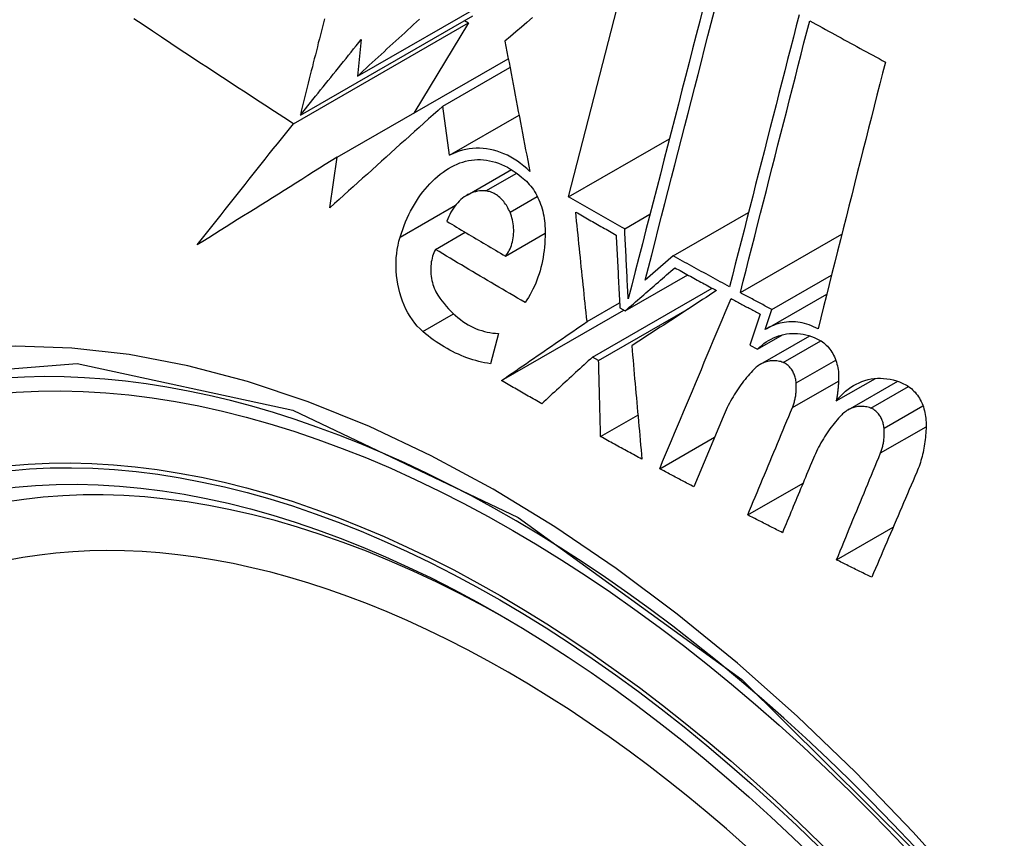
# Model space of a CAD drawing. Header units: inches. Extents: x 2.8 to 89.6, y 4.6 to 48.7.
# Tile 92 of 107: x 87.558 to 87.792, y 26.674 to 26.868. Entities that reach past the tile are written whole.
import ezdxf

# ---------------------------------------------------------------- set-up
doc = ezdxf.new("R2010")
doc.units = ezdxf.units.IN
doc.header["$MEASUREMENT"] = 0
doc.layers.add('Visible Edges(ANSI)', color=7, linetype='Continuous', lineweight=25)
doc.layers.add('Visible Tangent Edges(ANSI)', color=7, linetype='Continuous', lineweight=25)

msp = doc.modelspace()

# ---------------------------------------------------------------- linework, layer by layer
at = {"layer": 'Visible Edges(ANSI)'}
for p, q in [((87.6883, 26.82584), (87.70472, 26.88952)), ((87.63821, 26.8545), (87.67576, 26.87612)), ((87.62304, 26.84321), (87.66458, 26.86713)), ((87.62466, 26.84523), (87.66559, 26.8688)), ((87.66458, 26.86713), (87.65156, 26.84571)), ((87.66364, 26.86768), (87.66458, 26.86713)), ((87.63912, 26.8632), (87.63821, 26.8545)), ((87.63339, 26.83525), (87.67401, 26.85864)), ((87.65844, 26.84734), (87.67441, 26.85653)), ((87.66007, 26.8357), (87.65844, 26.84734)), ((87.66007, 26.8357), (87.67657, 26.8452)), ((87.6883, 26.82584), (87.71225, 26.83963)), ((87.63168, 26.82324), (87.63339, 26.83525)), ((87.66423, 26.82624), (87.67476, 26.83231)), ((87.70163, 26.81824), (87.70764, 26.82171)), ((87.71313, 26.81182), (87.73102, 26.82212)), ((87.65672, 26.81337), (87.66378, 26.81743)), ((87.67335, 26.81176), (87.68275, 26.81718)), ((87.72908, 26.8031), (87.75316, 26.81697)), ((87.71313, 26.81182), (87.7065, 26.80605)), ((87.70175, 26.79876), (87.7166, 26.80731)), ((87.73658, 26.79907), (87.75071, 26.80721)), ((87.694, 26.78779), (87.72239, 26.80414)), ((87.73541, 26.79459), (87.74959, 26.80275)), ((87.6724, 26.78222), (87.70143, 26.79894)), ((87.69269, 26.79622), (87.70043, 26.80068)), ((87.69544, 26.78699), (87.71702, 26.79942)), ((87.70049, 26.79946), (87.70175, 26.79876)), ((87.73501, 26.79435), (87.73658, 26.79907)), ((87.7338, 26.79798), (87.73135, 26.7906)), ((87.67165, 26.79343), (87.66979, 26.78623)), ((87.73313, 26.78965), (87.73912, 26.7931)), ((87.73389, 26.7861), (87.74557, 26.79282)), ((87.73135, 26.7906), (87.73313, 26.78965)), ((87.69544, 26.78699), (87.694, 26.78779)), ((87.75185, 26.77739), (87.76112, 26.78273)), ((87.75464, 26.77524), (87.76643, 26.78204)), ((87.69593, 26.7689), (87.70478, 26.77399)), ((87.72499, 26.77363), (87.71803, 26.75699)), ((87.70994, 26.76129), (87.72297, 26.76879)), ((87.73084, 26.75032), (87.74395, 26.75787)), ((87.7519, 26.73965), (87.76534, 26.74739))]:
    msp.add_line(p, q, dxfattribs=at)
at = {"layer": 'Visible Edges(ANSI)', "flags": 128}
for points in [[(87.72027, 26.87079), (87.71943, 26.86755), (87.7186, 26.86429), (87.71776, 26.86102), (87.71691, 26.85774), (87.71607, 26.85445), (87.71522, 26.85115), (87.71437, 26.84784), (87.71351, 26.84453), (87.71266, 26.84121), (87.7118, 26.83789), (87.71095, 26.83456), (87.7101, 26.83124), (87.70924, 26.82792), (87.70839, 26.8246), (87.70754, 26.82129), (87.70669, 26.81798), (87.70584, 26.81468), (87.70499, 26.8114), (87.70415, 26.80812), (87.70331, 26.80485), (87.70248, 26.8016)], [(87.7065, 26.80605), (87.70727, 26.80907), (87.70805, 26.81209), (87.70883, 26.81512), (87.70961, 26.81817), (87.71039, 26.82122), (87.71118, 26.82427), (87.71196, 26.82733), (87.71275, 26.8304), (87.71354, 26.83347), (87.71433, 26.83654), (87.71512, 26.83961), (87.7159, 26.84268), (87.71669, 26.84574), (87.71748, 26.8488), (87.71827, 26.85186), (87.71905, 26.85492), (87.71983, 26.85796), (87.72061, 26.861), (87.72139, 26.86403), (87.72217, 26.86704), (87.72294, 26.87005)], [(87.74301, 26.86906), (87.74233, 26.86642), (87.74166, 26.86376), (87.74098, 26.8611), (87.74029, 26.85843), (87.73961, 26.85575), (87.73892, 26.85307), (87.73823, 26.85038), (87.73755, 26.84768), (87.73686, 26.84498), (87.73617, 26.84228), (87.73547, 26.83957), (87.73478, 26.83687), (87.73409, 26.83416), (87.7334, 26.83145), (87.73271, 26.82874), (87.73202, 26.82603), (87.73133, 26.82332), (87.73064, 26.82062), (87.72995, 26.81791), (87.72926, 26.81522), (87.72857, 26.81252), (87.72789, 26.80984), (87.72721, 26.80716), (87.72653, 26.80448)], [(87.62304, 26.84321), (87.62078, 26.84467), (87.61852, 26.84612), (87.61627, 26.84758), (87.61402, 26.84904), (87.61177, 26.8505), (87.60953, 26.85196), (87.60729, 26.85343), (87.60506, 26.85489), (87.60283, 26.85636), (87.6006, 26.85783), (87.59838, 26.8593), (87.59617, 26.86077), (87.59396, 26.86225), (87.59175, 26.86372), (87.58955, 26.86519), (87.58735, 26.86667), (87.58516, 26.86814)], [(87.63036, 26.86813), (87.63012, 26.86718), (87.62989, 26.86622), (87.62965, 26.86527), (87.62941, 26.86432), (87.62917, 26.86337), (87.62893, 26.86241), (87.6287, 26.86146), (87.62846, 26.8605), (87.62822, 26.85955), (87.62798, 26.85859), (87.62774, 26.85764), (87.62751, 26.85668), (87.62727, 26.85573), (87.62703, 26.85477), (87.62679, 26.85382), (87.62655, 26.85286), (87.62632, 26.85191), (87.62608, 26.85095), (87.62584, 26.85), (87.6256, 26.84904), (87.62537, 26.84809), (87.62513, 26.84714), (87.62489, 26.84618), (87.62466, 26.84523)], [(87.63821, 26.8545), (87.63891, 26.85514), (87.63961, 26.85578), (87.64031, 26.85643), (87.64101, 26.85707), (87.64171, 26.85772), (87.64241, 26.85836), (87.64311, 26.85901), (87.64381, 26.85965), (87.64452, 26.8603), (87.64522, 26.86095), (87.64592, 26.86159), (87.64663, 26.86224), (87.64733, 26.86288), (87.64803, 26.86353), (87.64874, 26.86418), (87.64944, 26.86482), (87.65015, 26.86547), (87.65085, 26.86612), (87.65155, 26.86676), (87.65226, 26.86741), (87.65296, 26.86805)], [(87.67976, 26.86839), (87.67845, 26.86727), (87.67713, 26.86616), (87.67582, 26.86505), (87.67451, 26.86394), (87.67321, 26.86283)], [(87.72908, 26.8031), (87.72976, 26.80578), (87.73044, 26.80846), (87.73112, 26.81114), (87.73181, 26.81383), (87.73249, 26.81653), (87.73318, 26.81923), (87.73387, 26.82193), (87.73456, 26.82464), (87.73525, 26.82735), (87.73594, 26.83006), (87.73663, 26.83277), (87.73732, 26.83548), (87.73801, 26.83818), (87.7387, 26.84089), (87.73939, 26.84359), (87.74008, 26.84629), (87.74077, 26.84899), (87.74145, 26.85168), (87.74214, 26.85436), (87.74282, 26.85704), (87.7435, 26.85971), (87.74418, 26.86237), (87.74486, 26.86502), (87.74554, 26.86766)], [(87.74554, 26.86766), (87.74628, 26.86725), (87.74703, 26.86684), (87.74777, 26.86643), (87.74852, 26.86602), (87.74926, 26.86561), (87.75001, 26.8652), (87.75076, 26.86479), (87.75151, 26.86438), (87.75225, 26.86397), (87.753, 26.86356), (87.75375, 26.86315), (87.7545, 26.86274), (87.75524, 26.86233), (87.75599, 26.86192), (87.75674, 26.86151), (87.75749, 26.8611), (87.75824, 26.8607), (87.75899, 26.86029), (87.75974, 26.85988), (87.76049, 26.85947), (87.76124, 26.85906), (87.76199, 26.85866), (87.76274, 26.85825), (87.76349, 26.85784)], [(87.62466, 26.84523), (87.62526, 26.84598), (87.62585, 26.84672), (87.62645, 26.84747), (87.62705, 26.84822), (87.62766, 26.84897), (87.62826, 26.84972), (87.62886, 26.85047), (87.62946, 26.85121), (87.63006, 26.85196), (87.63067, 26.85271), (87.63127, 26.85346), (87.63187, 26.85421), (87.63248, 26.85496), (87.63308, 26.85571), (87.63368, 26.85646), (87.63429, 26.85721), (87.63489, 26.85796), (87.6355, 26.85871), (87.6361, 26.85946), (87.6367, 26.86021), (87.63731, 26.86095), (87.63791, 26.8617), (87.63852, 26.86245), (87.63912, 26.8632)], [(87.67321, 26.86283), (87.67345, 26.86156), (87.67369, 26.86029), (87.67393, 26.85901), (87.67418, 26.85773), (87.67442, 26.85645), (87.67467, 26.85516), (87.67491, 26.85388), (87.67516, 26.85259), (87.6754, 26.8513), (87.67565, 26.85), (87.6759, 26.84871), (87.67614, 26.84741), (87.67639, 26.84612), (87.67664, 26.84482), (87.67689, 26.84352), (87.67714, 26.84222), (87.67738, 26.84093), (87.67763, 26.83963), (87.67788, 26.83833), (87.67813, 26.83703), (87.67838, 26.83574), (87.67863, 26.83444), (87.67888, 26.83315), (87.67912, 26.83185)], [(87.76349, 26.85784), (87.76283, 26.85524), (87.76217, 26.85264), (87.76151, 26.85002), (87.76084, 26.8474), (87.76018, 26.84477), (87.75951, 26.84213), (87.75884, 26.83949), (87.75818, 26.83685), (87.75751, 26.8342), (87.75684, 26.83155), (87.75617, 26.8289), (87.7555, 26.82624), (87.75483, 26.82359), (87.75416, 26.82093), (87.75349, 26.81827), (87.75282, 26.81562), (87.75215, 26.81296), (87.75149, 26.81031), (87.75082, 26.80766), (87.75016, 26.80502), (87.74949, 26.80238), (87.74883, 26.79974), (87.74817, 26.79711), (87.74752, 26.79448)], [(87.65844, 26.84734), (87.65733, 26.84634), (87.65621, 26.84534), (87.6551, 26.84434), (87.65398, 26.84333), (87.65286, 26.84233), (87.65174, 26.84132), (87.65062, 26.84032), (87.64951, 26.83931), (87.64839, 26.83831), (87.64727, 26.8373), (87.64615, 26.83629), (87.64503, 26.83529), (87.64391, 26.83428), (87.64279, 26.83327), (87.64168, 26.83227), (87.64056, 26.83126), (87.63945, 26.83025), (87.63833, 26.82925), (87.63722, 26.82825), (87.63611, 26.82724), (87.635, 26.82624), (87.63389, 26.82524), (87.63279, 26.82424), (87.63168, 26.82324)], [(87.6002, 26.81442), (87.60114, 26.81561), (87.60208, 26.81681), (87.60302, 26.818), (87.60396, 26.8192), (87.60491, 26.8204), (87.60585, 26.8216), (87.6068, 26.8228), (87.60775, 26.824), (87.6087, 26.8252), (87.60965, 26.8264), (87.6106, 26.8276), (87.61155, 26.8288), (87.61251, 26.83001), (87.61346, 26.83121), (87.61442, 26.83241), (87.61538, 26.83361), (87.61633, 26.83481), (87.61729, 26.83602), (87.61825, 26.83722), (87.61921, 26.83842), (87.62017, 26.83962), (87.62113, 26.84082), (87.62208, 26.84202), (87.62304, 26.84321)], [(87.67912, 26.83185), (87.67841, 26.83253), (87.67767, 26.83316), (87.67692, 26.83375), (87.67616, 26.8343), (87.67538, 26.83481), (87.67459, 26.83528), (87.67379, 26.8357), (87.67298, 26.83607), (87.67216, 26.8364), (87.67134, 26.83669), (87.67051, 26.83692), (87.66968, 26.83711), (87.66885, 26.83725), (87.66802, 26.83734), (87.66719, 26.83739), (87.66637, 26.83738), (87.66555, 26.83733), (87.66474, 26.83724), (87.66394, 26.83709), (87.66314, 26.8369), (87.66236, 26.83667), (87.66158, 26.83639), (87.66082, 26.83606), (87.66007, 26.8357)], [(87.63339, 26.83525), (87.63199, 26.83437), (87.63059, 26.8335), (87.6292, 26.83262), (87.6278, 26.83174), (87.6264, 26.83087), (87.62501, 26.82999), (87.62362, 26.82912), (87.62222, 26.82825), (87.62083, 26.82738), (87.61944, 26.8265), (87.61806, 26.82563), (87.61667, 26.82476), (87.61529, 26.8239), (87.61391, 26.82303), (87.61253, 26.82216), (87.61115, 26.8213), (87.60977, 26.82043), (87.6084, 26.81957), (87.60703, 26.81871), (87.60566, 26.81785), (87.60429, 26.81699), (87.60293, 26.81613), (87.60156, 26.81527), (87.6002, 26.81442)], [(87.66055, 26.83298), (87.66119, 26.83332), (87.66185, 26.83362), (87.66252, 26.83388), (87.66319, 26.83411), (87.66388, 26.8343), (87.66457, 26.83445), (87.66527, 26.83456), (87.66598, 26.83464), (87.6667, 26.83467), (87.66741, 26.83467), (87.66813, 26.83462), (87.66885, 26.83454), (87.66957, 26.83442), (87.67029, 26.83425), (87.671, 26.83405), (87.67172, 26.83381), (87.67243, 26.83353), (87.67313, 26.83321), (87.67383, 26.83285), (87.67452, 26.83245), (87.6752, 26.83202), (87.67587, 26.83155), (87.67652, 26.83105), (87.67717, 26.83052)], [(87.64833, 26.81626), (87.64863, 26.8172), (87.64895, 26.81812), (87.64929, 26.81902), (87.64964, 26.81991), (87.65002, 26.82077), (87.65042, 26.82162), (87.65084, 26.82245), (87.65127, 26.82326), (87.65173, 26.82405), (87.6522, 26.82482), (87.65269, 26.82557), (87.6532, 26.8263), (87.65373, 26.827), (87.65427, 26.82768), (87.65483, 26.82833), (87.65541, 26.82896), (87.656, 26.82956), (87.65661, 26.83014), (87.65723, 26.83068), (87.65787, 26.8312), (87.65852, 26.83169), (87.65918, 26.83215), (87.65986, 26.83258), (87.66055, 26.83298)], [(87.67717, 26.83052), (87.67755, 26.83022), (87.67793, 26.8299), (87.6783, 26.82956), (87.67865, 26.8292), (87.679, 26.82881), (87.67933, 26.82841), (87.67965, 26.82799), (87.67996, 26.82755), (87.68025, 26.8271), (87.68053, 26.82663), (87.68079, 26.82614), (87.68104, 26.82564), (87.68127, 26.82513), (87.68148, 26.82461), (87.68168, 26.82408), (87.68186, 26.82354), (87.68203, 26.82299), (87.68218, 26.82243), (87.68231, 26.82187), (87.68242, 26.8213), (87.68251, 26.82073), (87.68259, 26.82016), (87.68265, 26.81959), (87.68269, 26.81901)], [(87.66868, 26.82723), (87.66819, 26.82726), (87.6677, 26.82726), (87.66721, 26.82723), (87.66673, 26.82716), (87.66626, 26.82706), (87.66579, 26.82693), (87.66532, 26.82677), (87.66487, 26.82658), (87.66443, 26.82636), (87.66399, 26.82611), (87.66357, 26.82583), (87.66316, 26.82552), (87.66277, 26.82519), (87.66238, 26.82483), (87.66201, 26.82444), (87.66166, 26.82404), (87.66132, 26.82361), (87.661, 26.82315), (87.66069, 26.82268), (87.6604, 26.82219), (87.66013, 26.82168), (87.65988, 26.82115), (87.65964, 26.8206), (87.65943, 26.82004)], [(87.67442, 26.82218), (87.67426, 26.82253), (87.6741, 26.82287), (87.67393, 26.8232), (87.67374, 26.82352), (87.67355, 26.82384), (87.67335, 26.82414), (87.67314, 26.82443), (87.67292, 26.82471), (87.6727, 26.82498), (87.67246, 26.82523), (87.67222, 26.82547), (87.67198, 26.8257), (87.67172, 26.82592), (87.67146, 26.82612), (87.6712, 26.8263), (87.67093, 26.82647), (87.67066, 26.82662), (87.67038, 26.82676), (87.6701, 26.82688), (87.66982, 26.82699), (87.66953, 26.82707), (87.66925, 26.82714), (87.66896, 26.8272), (87.66868, 26.82723)], [(87.70163, 26.81824), (87.70107, 26.81856), (87.70052, 26.81887), (87.69996, 26.81919), (87.6994, 26.8195), (87.69884, 26.81982), (87.69829, 26.82014), (87.69773, 26.82045), (87.69717, 26.82077), (87.69662, 26.82108), (87.69606, 26.8214), (87.69551, 26.82172), (87.69495, 26.82203), (87.69439, 26.82235), (87.69384, 26.82266), (87.69329, 26.82298), (87.69273, 26.8233), (87.69218, 26.82361), (87.69162, 26.82393), (87.69107, 26.82425), (87.69052, 26.82457), (87.68996, 26.82488), (87.68941, 26.8252), (87.68886, 26.82552), (87.6883, 26.82584)], [(87.69269, 26.79622), (87.69258, 26.7973), (87.69246, 26.79839), (87.69235, 26.79947), (87.69224, 26.80056), (87.69213, 26.80165), (87.69201, 26.80273), (87.6919, 26.80382), (87.69179, 26.80491), (87.69168, 26.80599), (87.69156, 26.80708), (87.69145, 26.80817), (87.69134, 26.80925), (87.69123, 26.81034), (87.69112, 26.81143), (87.69101, 26.81251), (87.6909, 26.81359), (87.69079, 26.81468), (87.69067, 26.81576), (87.69056, 26.81684), (87.69045, 26.81792), (87.69034, 26.819), (87.69023, 26.82008), (87.69013, 26.82116), (87.69002, 26.82224)], [(87.69002, 26.82224), (87.69041, 26.82201), (87.69081, 26.82178), (87.69121, 26.82155), (87.69161, 26.82132), (87.69201, 26.82109), (87.69241, 26.82087), (87.69281, 26.82064), (87.69321, 26.82041), (87.69361, 26.82018), (87.69401, 26.81995), (87.69441, 26.81973), (87.69481, 26.8195), (87.69521, 26.81927), (87.69561, 26.81904), (87.69601, 26.81882), (87.69641, 26.81859), (87.69681, 26.81836), (87.69721, 26.81813), (87.69761, 26.81791), (87.69801, 26.81768), (87.69841, 26.81745), (87.69881, 26.81722), (87.69922, 26.817), (87.69962, 26.81677)], [(87.65943, 26.82004), (87.66, 26.81969), (87.66058, 26.81934), (87.66116, 26.819), (87.66173, 26.81865), (87.66231, 26.8183), (87.66289, 26.81796), (87.66347, 26.81761), (87.66405, 26.81727), (87.66463, 26.81692), (87.6652, 26.81658), (87.66578, 26.81623), (87.66636, 26.81589), (87.66694, 26.81554), (87.66752, 26.8152), (87.6681, 26.81485), (87.66869, 26.81451), (87.66927, 26.81417), (87.66985, 26.81382), (87.67043, 26.81348), (87.67101, 26.81314), (87.6716, 26.81279), (87.67218, 26.81245), (87.67276, 26.81211), (87.67335, 26.81176)], [(87.67335, 26.81176), (87.67359, 26.81207), (87.67383, 26.81241), (87.67405, 26.81276), (87.67425, 26.81312), (87.67444, 26.81351), (87.6746, 26.81391), (87.67476, 26.81432), (87.67489, 26.81474), (87.675, 26.81518), (87.6751, 26.81563), (87.67518, 26.81608), (87.67524, 26.81655), (87.67528, 26.81702), (87.6753, 26.8175), (87.6753, 26.81797), (87.67528, 26.81845), (87.67524, 26.81893), (87.67518, 26.81941), (87.6751, 26.81989), (87.675, 26.82037), (87.67488, 26.82083), (87.67475, 26.82129), (87.67459, 26.82174), (87.67442, 26.82218)], [(87.68269, 26.81901), (87.68273, 26.81816), (87.68274, 26.81731), (87.68274, 26.81646), (87.68271, 26.81561), (87.68267, 26.81477), (87.6826, 26.81393), (87.68251, 26.8131), (87.6824, 26.81228), (87.68227, 26.81146), (87.68212, 26.81065), (87.68195, 26.80986), (87.68175, 26.80907), (87.68154, 26.8083), (87.68131, 26.80753), (87.68106, 26.80679), (87.68079, 26.80605), (87.68051, 26.80533), (87.6802, 26.80463), (87.67987, 26.80394), (87.67953, 26.80327), (87.67917, 26.80262), (87.6788, 26.80198), (87.6784, 26.80137), (87.67799, 26.80077)], [(87.70248, 26.8016), (87.70244, 26.8023), (87.70241, 26.80299), (87.70237, 26.80368), (87.70233, 26.80438), (87.7023, 26.80507), (87.70226, 26.80577), (87.70223, 26.80646), (87.70219, 26.80715), (87.70216, 26.80785), (87.70212, 26.80854), (87.70209, 26.80924), (87.70205, 26.80993), (87.70202, 26.81062), (87.70198, 26.81132), (87.70195, 26.81201), (87.70191, 26.8127), (87.70188, 26.8134), (87.70184, 26.81409), (87.70181, 26.81478), (87.70177, 26.81548), (87.70174, 26.81617), (87.7017, 26.81686), (87.70167, 26.81755), (87.70163, 26.81824)], [(87.65372, 26.79386), (87.65306, 26.79448), (87.65242, 26.79514), (87.65181, 26.79586), (87.65124, 26.79663), (87.6507, 26.79744), (87.65019, 26.79829), (87.64973, 26.79919), (87.6493, 26.80011), (87.64892, 26.80106), (87.64857, 26.80204), (87.64827, 26.80304), (87.64801, 26.80406), (87.6478, 26.80509), (87.64763, 26.80612), (87.6475, 26.80717), (87.64742, 26.80822), (87.64738, 26.80926), (87.64739, 26.81031), (87.64744, 26.81134), (87.64753, 26.81236), (87.64767, 26.81336), (87.64785, 26.81435), (87.64807, 26.81532), (87.64833, 26.81626)], [(87.69962, 26.81677), (87.69965, 26.81605), (87.69969, 26.81533), (87.69972, 26.81461), (87.69976, 26.81389), (87.6998, 26.81317), (87.69983, 26.81245), (87.69987, 26.81173), (87.6999, 26.81101), (87.69994, 26.81029), (87.69998, 26.80957), (87.70001, 26.80884), (87.70005, 26.80812), (87.70009, 26.8074), (87.70012, 26.80668), (87.70016, 26.80596), (87.7002, 26.80523), (87.70023, 26.80451), (87.70027, 26.80379), (87.70031, 26.80307), (87.70034, 26.80235), (87.70038, 26.80163), (87.70042, 26.8009), (87.70045, 26.80018), (87.70049, 26.79946)], [(87.65672, 26.81337), (87.65653, 26.81298), (87.65635, 26.81258), (87.65619, 26.81216), (87.65605, 26.81173), (87.65593, 26.81129), (87.65583, 26.81084), (87.65574, 26.81037), (87.65568, 26.8099), (87.65563, 26.80942), (87.65561, 26.80894), (87.6556, 26.80845), (87.65561, 26.80796), (87.65565, 26.80747), (87.6557, 26.80698), (87.65578, 26.80649), (87.65587, 26.80601), (87.65599, 26.80553), (87.65612, 26.80506), (87.65628, 26.8046), (87.65645, 26.80415), (87.65664, 26.80371), (87.65685, 26.80329), (87.65708, 26.80288), (87.65732, 26.80248)], [(87.67799, 26.80077), (87.67709, 26.80129), (87.6762, 26.80181), (87.6753, 26.80233), (87.67441, 26.80286), (87.67352, 26.80338), (87.67263, 26.8039), (87.67174, 26.80442), (87.67085, 26.80494), (87.66996, 26.80547), (87.66907, 26.80599), (87.66818, 26.80651), (87.6673, 26.80704), (87.66641, 26.80756), (87.66553, 26.80809), (87.66464, 26.80862), (87.66376, 26.80914), (87.66287, 26.80967), (87.66199, 26.8102), (87.66111, 26.81072), (87.66023, 26.81125), (87.65935, 26.81178), (87.65847, 26.81231), (87.6576, 26.81284), (87.65672, 26.81337)], [(87.72653, 26.80448), (87.72597, 26.80479), (87.72541, 26.80509), (87.72485, 26.8054), (87.72429, 26.8057), (87.72373, 26.80601), (87.72317, 26.80631), (87.72261, 26.80662), (87.72205, 26.80692), (87.72149, 26.80723), (87.72093, 26.80753), (87.72037, 26.80784), (87.71982, 26.80814), (87.71926, 26.80845), (87.7187, 26.80875), (87.71814, 26.80906), (87.71759, 26.80937), (87.71703, 26.80967), (87.71647, 26.80998), (87.71591, 26.81029), (87.71536, 26.81059), (87.7148, 26.8109), (87.71424, 26.81121), (87.71369, 26.81152), (87.71313, 26.81182)], [(87.70175, 26.79876), (87.70224, 26.79919), (87.70273, 26.79961), (87.70322, 26.80004), (87.70371, 26.80047), (87.70421, 26.8009), (87.7047, 26.80133), (87.70519, 26.80176), (87.70569, 26.80218), (87.70618, 26.80261), (87.70667, 26.80304), (87.70716, 26.80347), (87.70765, 26.8039), (87.70815, 26.80432), (87.70864, 26.80475), (87.70913, 26.80518), (87.70962, 26.80561), (87.71011, 26.80603), (87.7106, 26.80646), (87.71109, 26.80688), (87.71158, 26.80731), (87.71207, 26.80773), (87.71256, 26.80816), (87.71304, 26.80858), (87.71353, 26.809)], [(87.71353, 26.809), (87.71394, 26.80878), (87.71435, 26.80855), (87.71476, 26.80832), (87.71517, 26.8081), (87.71558, 26.80787), (87.71599, 26.80765), (87.7164, 26.80742), (87.71681, 26.80719), (87.71722, 26.80697), (87.71764, 26.80674), (87.71805, 26.80652), (87.71846, 26.80629), (87.71887, 26.80607), (87.71928, 26.80584), (87.71969, 26.80562), (87.7201, 26.80539), (87.72052, 26.80516), (87.72093, 26.80494), (87.72134, 26.80472), (87.72175, 26.80449), (87.72216, 26.80427), (87.72258, 26.80404), (87.72299, 26.80382), (87.7234, 26.80359)], [(87.7234, 26.80359), (87.72258, 26.80306), (87.72176, 26.80252), (87.72094, 26.80198), (87.72011, 26.80144), (87.71928, 26.8009), (87.71845, 26.80035), (87.71761, 26.79981), (87.71678, 26.79926), (87.71594, 26.79871), (87.7151, 26.79816), (87.71426, 26.79761), (87.71342, 26.79706), (87.71258, 26.79651), (87.71174, 26.79596), (87.71089, 26.79541), (87.71005, 26.79486), (87.70921, 26.79431), (87.70836, 26.79375), (87.70752, 26.7932), (87.70668, 26.79265), (87.70584, 26.7921), (87.70499, 26.79155), (87.70415, 26.791), (87.70331, 26.79045)], [(87.65732, 26.80248), (87.65779, 26.8018), (87.65827, 26.80114), (87.65877, 26.8005), (87.65928, 26.79988), (87.65981, 26.79928), (87.66036, 26.79871), (87.66091, 26.79817), (87.66148, 26.79765), (87.66206, 26.79716), (87.66265, 26.7967), (87.66325, 26.79626), (87.66387, 26.79586), (87.66449, 26.79548), (87.66512, 26.79514), (87.66575, 26.79482), (87.6664, 26.79454), (87.66704, 26.79428), (87.6677, 26.79407), (87.66835, 26.79388), (87.66901, 26.79372), (87.66967, 26.7936), (87.67033, 26.79351), (87.67099, 26.79345), (87.67165, 26.79343)], [(87.70994, 26.76129), (87.71064, 26.76297), (87.71135, 26.76465), (87.71205, 26.76633), (87.71276, 26.76802), (87.71347, 26.7697), (87.71417, 26.77139), (87.71488, 26.77307), (87.71559, 26.77476), (87.71629, 26.77645), (87.717, 26.77813), (87.71771, 26.77982), (87.71841, 26.78151), (87.71912, 26.7832), (87.71983, 26.78488), (87.72053, 26.78657), (87.72124, 26.78826), (87.72195, 26.78994), (87.72265, 26.79163), (87.72336, 26.79331), (87.72406, 26.79499), (87.72477, 26.79667), (87.72547, 26.79835), (87.72617, 26.80003), (87.72688, 26.80171)], [(87.72688, 26.80171), (87.72716, 26.80155), (87.72745, 26.80139), (87.72774, 26.80124), (87.72803, 26.80108), (87.72832, 26.80093), (87.72861, 26.80077), (87.72889, 26.80062), (87.72918, 26.80046), (87.72947, 26.80031), (87.72976, 26.80015), (87.73005, 26.79999), (87.73034, 26.79984), (87.73062, 26.79968), (87.73091, 26.79953), (87.7312, 26.79937), (87.73149, 26.79922), (87.73178, 26.79906), (87.73207, 26.79891), (87.73236, 26.79875), (87.73265, 26.7986), (87.73294, 26.79844), (87.73322, 26.79829), (87.73351, 26.79813), (87.7338, 26.79798)], [(87.73658, 26.79907), (87.73626, 26.79924), (87.73595, 26.79941), (87.73564, 26.79958), (87.73532, 26.79974), (87.73501, 26.79991), (87.7347, 26.80008), (87.73439, 26.80025), (87.73407, 26.80041), (87.73376, 26.80058), (87.73345, 26.80075), (87.73314, 26.80092), (87.73282, 26.80108), (87.73251, 26.80125), (87.7322, 26.80142), (87.73189, 26.80159), (87.73157, 26.80176), (87.73126, 26.80192), (87.73095, 26.80209), (87.73064, 26.80226), (87.73033, 26.80243), (87.73001, 26.8026), (87.7297, 26.80277), (87.72939, 26.80293), (87.72908, 26.8031)], [(87.6724, 26.78222), (87.67324, 26.7828), (87.67409, 26.78339), (87.67493, 26.78397), (87.67578, 26.78455), (87.67662, 26.78514), (87.67747, 26.78572), (87.67832, 26.78631), (87.67916, 26.78689), (87.68001, 26.78748), (87.68086, 26.78806), (87.68171, 26.78865), (87.68256, 26.78923), (87.68341, 26.78982), (87.68425, 26.7904), (87.6851, 26.79099), (87.68595, 26.79157), (87.6868, 26.79216), (87.68764, 26.79274), (87.68849, 26.79332), (87.68933, 26.7939), (87.69017, 26.79448), (87.69101, 26.79506), (87.69185, 26.79564), (87.69269, 26.79622)], [(87.74752, 26.79448), (87.747, 26.79476), (87.74647, 26.79501), (87.74594, 26.79524), (87.7454, 26.79545), (87.74487, 26.79563), (87.74433, 26.79578), (87.74379, 26.79591), (87.74325, 26.79601), (87.74271, 26.79609), (87.74217, 26.79615), (87.74163, 26.79618), (87.74109, 26.79618), (87.74056, 26.79616), (87.74003, 26.79611), (87.7395, 26.79604), (87.73897, 26.79595), (87.73845, 26.79583), (87.73794, 26.79569), (87.73743, 26.79552), (87.73693, 26.79533), (87.73644, 26.79512), (87.73595, 26.79488), (87.73548, 26.79462), (87.73501, 26.79435)], [(87.66979, 26.78623), (87.66909, 26.78634), (87.66839, 26.78646), (87.66769, 26.78661), (87.66699, 26.78678), (87.66629, 26.78696), (87.6656, 26.78716), (87.6649, 26.78738), (87.66421, 26.78762), (87.66353, 26.78788), (87.66284, 26.78816), (87.66216, 26.78845), (87.66148, 26.78876), (87.66081, 26.78909), (87.66014, 26.78944), (87.65947, 26.78981), (87.65881, 26.79019), (87.65815, 26.79059), (87.6575, 26.79101), (87.65686, 26.79144), (87.65622, 26.7919), (87.65558, 26.79236), (87.65496, 26.79285), (87.65434, 26.79335), (87.65372, 26.79386)], [(87.73313, 26.78965), (87.73363, 26.79013), (87.73415, 26.79057), (87.73468, 26.79099), (87.73523, 26.79138), (87.73579, 26.79173), (87.73637, 26.79206), (87.73696, 26.79235), (87.73756, 26.7926), (87.73817, 26.79283), (87.7388, 26.79302), (87.73943, 26.79317), (87.74007, 26.79329), (87.74071, 26.79337), (87.74136, 26.79341), (87.74202, 26.79342), (87.74268, 26.79339), (87.74334, 26.79333), (87.744, 26.79322), (87.74466, 26.79308), (87.74531, 26.7929), (87.74597, 26.79269), (87.74661, 26.79244), (87.74726, 26.79215), (87.7479, 26.79183)], [(87.7479, 26.79183), (87.74823, 26.79163), (87.74855, 26.79142), (87.74887, 26.79118), (87.74917, 26.79093), (87.74947, 26.79065), (87.74976, 26.79035), (87.75003, 26.79004), (87.7503, 26.78971), (87.75055, 26.78936), (87.75078, 26.789), (87.751, 26.78862), (87.75121, 26.78823), (87.7514, 26.78783), (87.75158, 26.78742), (87.75174, 26.787), (87.75188, 26.78657), (87.75201, 26.78613), (87.75211, 26.7857), (87.75221, 26.78525), (87.75228, 26.78481), (87.75234, 26.78436), (87.75238, 26.78391), (87.7524, 26.78347), (87.7524, 26.78302)], [(87.70331, 26.79045), (87.70341, 26.78933), (87.70351, 26.78822), (87.70361, 26.7871), (87.70371, 26.78598), (87.70381, 26.78487), (87.7039, 26.78375), (87.704, 26.78263), (87.7041, 26.78151), (87.7042, 26.78038), (87.7043, 26.77926), (87.7044, 26.77814), (87.7045, 26.77702), (87.70461, 26.7759), (87.70471, 26.77477), (87.70481, 26.77365), (87.70491, 26.77253), (87.70501, 26.7714), (87.70512, 26.77028), (87.70522, 26.76916), (87.70532, 26.76804), (87.70542, 26.76691), (87.70553, 26.76579), (87.70563, 26.76467), (87.70574, 26.76355)], [(87.694, 26.78779), (87.6935, 26.78733), (87.693, 26.78688), (87.6925, 26.78642), (87.692, 26.78596), (87.6915, 26.7855), (87.691, 26.78504), (87.6905, 26.78458), (87.69, 26.78412), (87.6895, 26.78366), (87.68899, 26.7832), (87.68849, 26.78273), (87.68799, 26.78227), (87.68748, 26.78181), (87.68698, 26.78135), (87.68648, 26.78089), (87.68597, 26.78042), (87.68547, 26.77996), (87.68497, 26.7795), (87.68446, 26.77904), (87.68396, 26.77858), (87.68346, 26.77811), (87.68296, 26.77765), (87.68245, 26.77719), (87.68195, 26.77673)], [(87.69593, 26.7689), (87.69591, 26.76965), (87.69589, 26.77041), (87.69587, 26.77116), (87.69585, 26.77192), (87.69583, 26.77267), (87.69581, 26.77343), (87.69578, 26.77418), (87.69576, 26.77493), (87.69574, 26.77569), (87.69572, 26.77644), (87.6957, 26.7772), (87.69568, 26.77795), (87.69566, 26.77871), (87.69564, 26.77946), (87.69562, 26.78022), (87.6956, 26.78097), (87.69558, 26.78172), (87.69556, 26.78248), (87.69554, 26.78323), (87.69552, 26.78398), (87.6955, 26.78473), (87.69548, 26.78549), (87.69546, 26.78624), (87.69544, 26.78699)], [(87.73238, 26.78493), (87.732, 26.78455), (87.73163, 26.78415), (87.73127, 26.78375), (87.73091, 26.78334), (87.73055, 26.78293), (87.7302, 26.7825), (87.72986, 26.78207), (87.72952, 26.78163), (87.72919, 26.78118), (87.72887, 26.78073), (87.72855, 26.78026), (87.72824, 26.77979), (87.72793, 26.77932), (87.72763, 26.77883), (87.72734, 26.77834), (87.72705, 26.77785), (87.72677, 26.77734), (87.7265, 26.77683), (87.72623, 26.77631), (87.72597, 26.77579), (87.72571, 26.77526), (87.72547, 26.77472), (87.72522, 26.77418), (87.72499, 26.77363)], [(87.73926, 26.78651), (87.73895, 26.78661), (87.73865, 26.78671), (87.73834, 26.78678), (87.73803, 26.78684), (87.73772, 26.78689), (87.73741, 26.78692), (87.7371, 26.78693), (87.7368, 26.78693), (87.73649, 26.78692), (87.73619, 26.78688), (87.73589, 26.78684), (87.73559, 26.78677), (87.73529, 26.7867), (87.735, 26.7866), (87.73472, 26.7865), (87.73443, 26.78638), (87.73416, 26.78624), (87.73389, 26.78609), (87.73362, 26.78593), (87.73336, 26.78576), (87.73311, 26.78557), (87.73286, 26.78537), (87.73262, 26.78516), (87.73238, 26.78493)], [(87.74232, 26.78168), (87.7423, 26.78194), (87.74226, 26.78221), (87.74222, 26.78247), (87.74216, 26.78273), (87.7421, 26.78299), (87.74202, 26.78325), (87.74193, 26.7835), (87.74184, 26.78375), (87.74173, 26.78399), (87.74162, 26.78422), (87.7415, 26.78445), (87.74137, 26.78467), (87.74123, 26.78489), (87.74108, 26.78509), (87.74092, 26.78528), (87.74076, 26.78547), (87.74059, 26.78564), (87.74041, 26.7858), (87.74023, 26.78595), (87.74004, 26.78609), (87.73985, 26.78622), (87.73966, 26.78633), (87.73946, 26.78642), (87.73926, 26.78651)], [(87.7524, 26.78302), (87.7524, 26.78278), (87.75239, 26.78254), (87.75239, 26.7823), (87.75238, 26.78206), (87.75237, 26.78182), (87.75236, 26.78158), (87.75234, 26.78135), (87.75233, 26.78111), (87.75231, 26.78087), (87.75229, 26.78064), (87.75227, 26.7804), (87.75225, 26.78016), (87.75223, 26.77993), (87.7522, 26.7797), (87.75217, 26.77946), (87.75214, 26.77923), (87.75211, 26.779), (87.75208, 26.77876), (87.75204, 26.77853), (87.75201, 26.7783), (87.75197, 26.77807), (87.75193, 26.77784), (87.75189, 26.77762), (87.75185, 26.77739)], [(87.75185, 26.77739), (87.75236, 26.77801), (87.7529, 26.77861), (87.75346, 26.77917), (87.75405, 26.77969), (87.75465, 26.78017), (87.75528, 26.78062), (87.75592, 26.78103), (87.75658, 26.7814), (87.75726, 26.78172), (87.75795, 26.78201), (87.75866, 26.78225), (87.75938, 26.78244), (87.76011, 26.7826), (87.76084, 26.7827), (87.76159, 26.78276), (87.76234, 26.78278), (87.76309, 26.78274), (87.76385, 26.78266), (87.76461, 26.78254), (87.76536, 26.78236), (87.76612, 26.78214), (87.76687, 26.78188), (87.76761, 26.78156), (87.76834, 26.7812)], [(87.68195, 26.77673), (87.68155, 26.77696), (87.68115, 26.77718), (87.68075, 26.77741), (87.68035, 26.77764), (87.67995, 26.77787), (87.67955, 26.7781), (87.67915, 26.77833), (87.67876, 26.77855), (87.67836, 26.77878), (87.67796, 26.77901), (87.67756, 26.77924), (87.67716, 26.77947), (87.67676, 26.7797), (87.67637, 26.77993), (87.67597, 26.78016), (87.67557, 26.78038), (87.67517, 26.78061), (87.67478, 26.78084), (87.67438, 26.78107), (87.67398, 26.7813), (87.67359, 26.78153), (87.67319, 26.78176), (87.67279, 26.78199), (87.6724, 26.78222)], [(87.74144, 26.7758), (87.74153, 26.77602), (87.74161, 26.77624), (87.74169, 26.77646), (87.74177, 26.77669), (87.74184, 26.77692), (87.7419, 26.77716), (87.74197, 26.77739), (87.74203, 26.77763), (87.74208, 26.77787), (87.74213, 26.77812), (87.74217, 26.77836), (87.74221, 26.77861), (87.74225, 26.77886), (87.74228, 26.77911), (87.7423, 26.77936), (87.74232, 26.77962), (87.74234, 26.77987), (87.74235, 26.78013), (87.74236, 26.78038), (87.74236, 26.78064), (87.74236, 26.7809), (87.74235, 26.78116), (87.74234, 26.78142), (87.74232, 26.78168)], [(87.76834, 26.7812), (87.76868, 26.78101), (87.76902, 26.7808), (87.76934, 26.78057), (87.76966, 26.78031), (87.76997, 26.78004), (87.77027, 26.77974), (87.77055, 26.77943), (87.77083, 26.7791), (87.77109, 26.77875), (87.77134, 26.77838), (87.77157, 26.77801), (87.77179, 26.77762), (87.772, 26.77722), (87.77219, 26.7768), (87.77236, 26.77638), (87.77251, 26.77595), (87.77265, 26.77552), (87.77278, 26.77507), (87.77288, 26.77463), (87.77297, 26.77418), (87.77304, 26.77372), (87.77309, 26.77327), (87.77313, 26.77282), (87.77314, 26.77236)], [(87.73084, 26.75032), (87.73128, 26.75138), (87.73172, 26.75244), (87.73216, 26.7535), (87.7326, 26.75456), (87.73305, 26.75562), (87.73349, 26.75669), (87.73393, 26.75775), (87.73437, 26.75881), (87.73481, 26.75987), (87.73526, 26.76094), (87.7357, 26.762), (87.73614, 26.76306), (87.73658, 26.76412), (87.73702, 26.76519), (87.73747, 26.76625), (87.73791, 26.76731), (87.73835, 26.76837), (87.73879, 26.76944), (87.73923, 26.7705), (87.73967, 26.77156), (87.74012, 26.77262), (87.74056, 26.77368), (87.741, 26.77474), (87.74144, 26.7758)], [(87.76005, 26.77568), (87.75974, 26.77579), (87.75943, 26.77588), (87.75911, 26.77595), (87.7588, 26.77601), (87.75849, 26.77605), (87.75818, 26.77608), (87.75787, 26.77609), (87.75756, 26.77609), (87.75725, 26.77607), (87.75695, 26.77604), (87.75664, 26.77599), (87.75635, 26.77593), (87.75605, 26.77585), (87.75576, 26.77575), (87.75547, 26.77565), (87.75519, 26.77552), (87.75491, 26.77539), (87.75463, 26.77524), (87.75437, 26.77508), (87.75411, 26.7749), (87.75385, 26.77471), (87.7536, 26.77451), (87.75336, 26.7743), (87.75313, 26.77408)], [(87.76318, 26.77089), (87.76315, 26.77116), (87.76312, 26.77142), (87.76307, 26.77168), (87.76301, 26.77194), (87.76294, 26.7722), (87.76286, 26.77246), (87.76277, 26.77271), (87.76267, 26.77295), (87.76257, 26.77319), (87.76245, 26.77343), (87.76232, 26.77365), (87.76219, 26.77387), (87.76204, 26.77408), (87.76189, 26.77429), (87.76173, 26.77448), (87.76157, 26.77466), (87.76139, 26.77483), (87.76121, 26.77499), (87.76103, 26.77514), (87.76084, 26.77528), (87.76065, 26.7754), (87.76045, 26.77551), (87.76025, 26.7756), (87.76005, 26.77568)], [(87.75313, 26.77408), (87.75276, 26.77368), (87.75239, 26.77329), (87.75204, 26.77288), (87.75168, 26.77246), (87.75134, 26.77204), (87.751, 26.77161), (87.75066, 26.77118), (87.75033, 26.77073), (87.75001, 26.77028), (87.7497, 26.76982), (87.74939, 26.76935), (87.74908, 26.76888), (87.74879, 26.7684), (87.74849, 26.76791), (87.74821, 26.76742), (87.74793, 26.76692), (87.74766, 26.76641), (87.7474, 26.7659), (87.74714, 26.76538), (87.74689, 26.76486), (87.74664, 26.76433), (87.74641, 26.76379), (87.74617, 26.76325), (87.74595, 26.7627)], [(87.76234, 26.76504), (87.76243, 26.76526), (87.76251, 26.76548), (87.76259, 26.7657), (87.76267, 26.76593), (87.76273, 26.76616), (87.7628, 26.76639), (87.76286, 26.76663), (87.76292, 26.76686), (87.76297, 26.7671), (87.76302, 26.76735), (87.76306, 26.76759), (87.7631, 26.76784), (87.76313, 26.76809), (87.76316, 26.76833), (87.76318, 26.76859), (87.7632, 26.76884), (87.76322, 26.76909), (87.76323, 26.76935), (87.76323, 26.7696), (87.76323, 26.76986), (87.76322, 26.77012), (87.76322, 26.77037), (87.7632, 26.77063), (87.76318, 26.77089)], [(87.77314, 26.77236), (87.77315, 26.77184), (87.77315, 26.77131), (87.77314, 26.77078), (87.77312, 26.77026), (87.77309, 26.76974), (87.77305, 26.76922), (87.773, 26.7687), (87.77295, 26.76819), (87.77289, 26.76767), (87.77281, 26.76717), (87.77274, 26.76666), (87.77265, 26.76616), (87.77255, 26.76566), (87.77244, 26.76517), (87.77233, 26.76468), (87.77221, 26.76419), (87.77208, 26.76371), (87.77194, 26.76324), (87.7718, 26.76277), (87.77164, 26.7623), (87.77148, 26.76184), (87.77131, 26.76138), (87.77114, 26.76094), (87.77095, 26.76049)], [(87.70574, 26.76355), (87.70533, 26.76377), (87.70492, 26.76399), (87.70451, 26.76422), (87.7041, 26.76444), (87.70369, 26.76466), (87.70328, 26.76488), (87.70287, 26.76511), (87.70246, 26.76533), (87.70205, 26.76555), (87.70164, 26.76577), (87.70123, 26.766), (87.70082, 26.76622), (87.70041, 26.76644), (87.70001, 26.76666), (87.6996, 26.76689), (87.69919, 26.76711), (87.69878, 26.76733), (87.69838, 26.76756), (87.69797, 26.76778), (87.69756, 26.768), (87.69715, 26.76823), (87.69675, 26.76845), (87.69634, 26.76868), (87.69593, 26.7689)], [(87.7519, 26.73965), (87.75234, 26.74071), (87.75277, 26.74176), (87.75321, 26.74282), (87.75364, 26.74388), (87.75408, 26.74494), (87.75451, 26.746), (87.75494, 26.74705), (87.75538, 26.74811), (87.75581, 26.74917), (87.75625, 26.75023), (87.75669, 26.75129), (87.75712, 26.75235), (87.75756, 26.75341), (87.75799, 26.75447), (87.75843, 26.75552), (87.75886, 26.75658), (87.7593, 26.75764), (87.75973, 26.7587), (87.76017, 26.75976), (87.7606, 26.76081), (87.76104, 26.76187), (87.76147, 26.76293), (87.76191, 26.76398), (87.76234, 26.76504)], [(87.74595, 26.7627), (87.74566, 26.76201), (87.74538, 26.76132), (87.74509, 26.76063), (87.74481, 26.75993), (87.74452, 26.75924), (87.74423, 26.75855), (87.74395, 26.75786), (87.74366, 26.75717), (87.74337, 26.75648), (87.74309, 26.75579), (87.7428, 26.75509), (87.74251, 26.7544), (87.74223, 26.75371), (87.74194, 26.75302), (87.74165, 26.75233), (87.74137, 26.75164), (87.74108, 26.75094), (87.7408, 26.75025), (87.74051, 26.74956), (87.74022, 26.74887), (87.73994, 26.74818), (87.73965, 26.74749), (87.73936, 26.74679), (87.73908, 26.7461)], [(87.71803, 26.75699), (87.71769, 26.75717), (87.71736, 26.75735), (87.71702, 26.75753), (87.71668, 26.7577), (87.71634, 26.75788), (87.716, 26.75806), (87.71566, 26.75824), (87.71533, 26.75842), (87.71499, 26.7586), (87.71465, 26.75878), (87.71432, 26.75896), (87.71398, 26.75914), (87.71364, 26.75932), (87.7133, 26.75949), (87.71297, 26.75967), (87.71263, 26.75985), (87.71229, 26.76003), (87.71196, 26.76021), (87.71162, 26.76039), (87.71128, 26.76057), (87.71095, 26.76075), (87.71061, 26.76093), (87.71028, 26.76111), (87.70994, 26.76129)], [(87.77095, 26.76049), (87.77051, 26.75945), (87.77006, 26.75841), (87.76962, 26.75737), (87.76917, 26.75633), (87.76872, 26.75529), (87.76828, 26.75425), (87.76783, 26.75321), (87.76739, 26.75217), (87.76694, 26.75113), (87.7665, 26.75009), (87.76605, 26.74904), (87.7656, 26.748), (87.76516, 26.74696), (87.76471, 26.74592), (87.76427, 26.74488), (87.76382, 26.74383), (87.76338, 26.74279), (87.76293, 26.74175), (87.76249, 26.74071), (87.76204, 26.73967), (87.7616, 26.73863), (87.76115, 26.73759), (87.76071, 26.73655), (87.76027, 26.73551)], [(87.73908, 26.7461), (87.73873, 26.74628), (87.73839, 26.74645), (87.73805, 26.74663), (87.7377, 26.7468), (87.73736, 26.74698), (87.73701, 26.74715), (87.73667, 26.74733), (87.73633, 26.7475), (87.73598, 26.74768), (87.73564, 26.74786), (87.7353, 26.74803), (87.73495, 26.74821), (87.73461, 26.74838), (87.73427, 26.74856), (87.73392, 26.74873), (87.73358, 26.74891), (87.73324, 26.74909), (87.7329, 26.74926), (87.73255, 26.74944), (87.73221, 26.74961), (87.73187, 26.74979), (87.73152, 26.74997), (87.73118, 26.75014), (87.73084, 26.75032)], [(87.76027, 26.73551), (87.75992, 26.73568), (87.75957, 26.73585), (87.75922, 26.73602), (87.75887, 26.7362), (87.75852, 26.73637), (87.75817, 26.73654), (87.75782, 26.73671), (87.75747, 26.73688), (87.75713, 26.73706), (87.75678, 26.73723), (87.75643, 26.7374), (87.75608, 26.73758), (87.75573, 26.73775), (87.75538, 26.73792), (87.75504, 26.73809), (87.75469, 26.73827), (87.75434, 26.73844), (87.75399, 26.73861), (87.75364, 26.73878), (87.7533, 26.73896), (87.75295, 26.73913), (87.7526, 26.7393), (87.75225, 26.73948), (87.7519, 26.73965)]]:
    msp.add_lwpolyline(points, dxfattribs=at)
at = {"layer": 'Visible Edges(ANSI)'}
for centre, major_axis, start_param, end_param in [((87.77975, 25.9644), (-0.64835, 1.12588), 5.16346, 5.835982), ((87.67501, 26.46735), (0.15718, -0.27294), 2.362013, 7.062765)]:
    msp.add_ellipse(centre, major_axis=major_axis, ratio=0.578093, start_param=start_param, end_param=end_param, dxfattribs=at)
msp.add_ellipse((87.67153, 26.46535), major_axis=(-0.15963, 0.2772), ratio=0.578093, dxfattribs=at)
at = {"layer": 'Visible Tangent Edges(ANSI)'}
for p, q in [((87.66868, 26.82723), (87.676, 26.83145)), ((87.67442, 26.82218), (87.6809, 26.82592)), ((87.64833, 26.81626), (87.66151, 26.82386)), ((87.65372, 26.79386), (87.66102, 26.79807)), ((87.73926, 26.78651), (87.7482, 26.79165)), ((87.74232, 26.78168), (87.75171, 26.78708)), ((87.74144, 26.7758), (87.75238, 26.7821)), ((87.76005, 26.77568), (87.76898, 26.78083)), ((87.76318, 26.77089), (87.77242, 26.77621)), ((87.76234, 26.76504), (87.77315, 26.77126))]:
    msp.add_line(p, q, dxfattribs=at)
at = {"layer": 'Visible Tangent Edges(ANSI)', "flags": 128}
for points in [[(87.78337, 26.66016), (87.77011, 26.675), (87.75649, 26.68915), (87.74258, 26.70253), (87.72844, 26.71509), (87.71411, 26.72678), (87.69963, 26.73759), (87.68505, 26.74747), (87.67039, 26.75641), (87.65569, 26.76437), (87.64106, 26.7713), (87.62653, 26.77718), (87.61216, 26.78199), (87.59799, 26.78573), (87.58407, 26.78838), (87.57043, 26.78995), (87.55713, 26.79041), (87.54421, 26.78977), (87.53176, 26.78803), (87.5198, 26.78522), (87.50835, 26.78133)], [(87.42277, 26.63275), (87.43303, 26.68754), (87.45428, 26.73211), (87.48543, 26.7643), (87.52512, 26.78258), (87.57171, 26.7863), (87.6229, 26.77519), (87.67635, 26.74974), (87.7294, 26.71121), (87.77984, 26.66121)]]:
    msp.add_lwpolyline(points, dxfattribs=at)
at = {"layer": 'Visible Tangent Edges(ANSI)'}
for centre, major_axis, start_param, end_param in [((87.67402, 26.46678), (-0.17285, 0.30015), 5.049711, 10.658253), ((87.67397, 26.46675), (-0.1503, 0.261), 4.099688, 6.899754)]:
    msp.add_ellipse(centre, major_axis=major_axis, ratio=0.578093, start_param=start_param, end_param=end_param, dxfattribs=at)
for centre, major_axis in [((87.67461, 26.46712), (0.17078, -0.29656)), ((87.67164, 26.4654), (-0.16238, 0.28198)), ((87.67153, 26.46535), (0.16178, -0.28094))]:
    msp.add_ellipse(centre, major_axis=major_axis, ratio=0.578093, dxfattribs=at)

doc.saveas('drawing.dxf')
